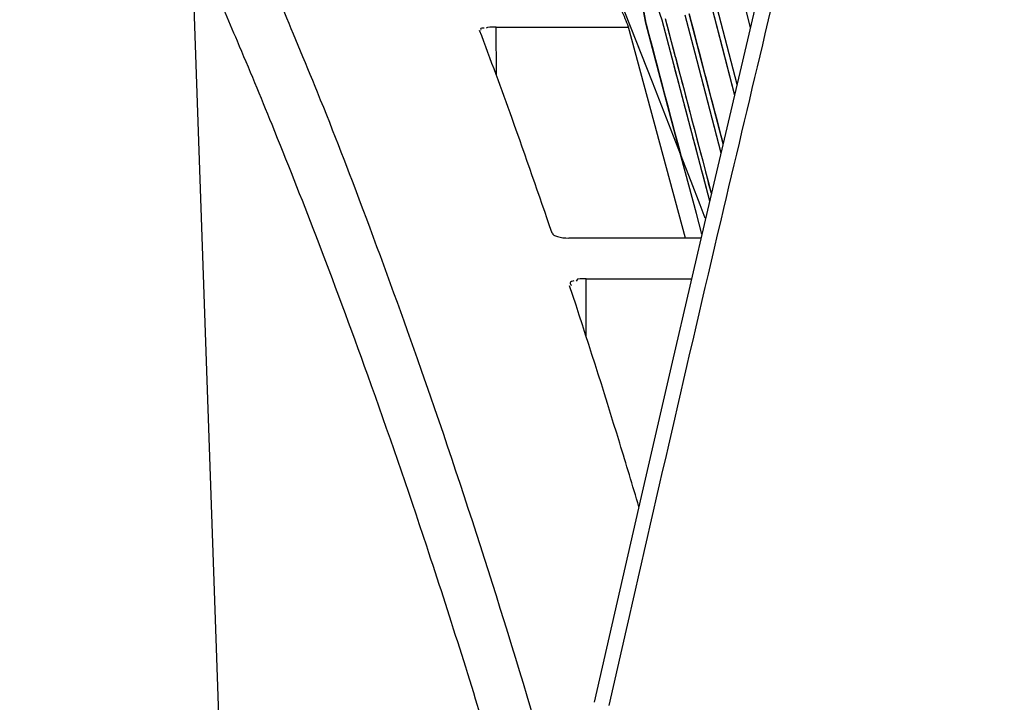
# Model space of a CAD drawing. Header units: millimetres. Extents: x 0 to 420, y 0 to 297.
# Tile 74 of 117: x 297.94 to 300.3, y 154.2 to 155.83. Entities that reach past the tile are written whole.
import ezdxf

# ---------------------------------------------------------------- set-up
doc = ezdxf.new("R2010")
doc.units = ezdxf.units.MM
doc.header["$LTSCALE"] = 23.1
doc.header["$PDMODE"] = 3
doc.header["$PDSIZE"] = 0.3125
doc.layers.get('0').update_dxf_attribs({"linetype": 'CONTINUOUS'})
doc.layers.get('Defpoints').update_dxf_attribs({"linetype": 'CONTINUOUS'})
doc.layers.add('02___PRT_ALL_AXES', color=7, linetype='CONTINUOUS')
doc.layers.add('DIM_PILOTEES', color=7, linetype='CONTINUOUS')
doc.styles.get("Standard").update_dxf_attribs({"font": 'txt', "width": 0.7})
doc.dimstyles.new('DIMSTYLE_7', dxfattribs={"dimtxt": 2.5, "dimasz": 3.5, "dimexe": 2, "dimexo": 0, "dimgap": 2.5, "dimtad": 1, "dimdsep": 46, "dimtxsty": 'Standard', "dimblk": '_FILLED', "dimblk1": '_FILLED', "dimblk2": '_FILLED', "dimcen": 0.09, "dimazin": 2, "dimtp": 0.5, "dimtm": 0.5, "dimtfac": 1, "dimtofl": 0, "dimtmove": 0, "dimatfit": 3, "dimldrblk": '_FILLED', "dimfxl": 0, "dimtolj": 1, "dimarcsym": 0})

# ---------------------------------------------------------------- blocks, each defined once
blk = doc.blocks.new('_FILLED')
at = {"color": 0, "linetype": 'ByBlock'}
blk.add_solid([(0, 0), (-1, 0.14286), (-1, -0.14286)], dxfattribs=at)
blk = doc.blocks.new('*D14')
at = {"layer": 'Defpoints', "color": 0, "linetype": 'Continuous'}
for p in [(271.7552, 241.48), (318.6655, 194.5697), (271.7552, 147.6594), (365.5757, 147.6594)]:
    blk.add_point(p, dxfattribs=at)
at = {"layer": 'DIM_PILOTEES', "color": 0, "linetype": 'Continuous', "lineweight": -2}
for p, q in [((271.7552, 147.6594), (270.341, 146.2452)), ((365.5757, 147.6594), (366.99, 146.2452))]:
    blk.add_line(p, q, dxfattribs=at)
blk.add_arc((318.6655, 194.5697), 66.3412, 318.023138, 221.976862, dxfattribs=at)
at = {"layer": 'DIM_PILOTEES', "color": 0, "linetype": 'Continuous', "lineweight": -2, "xscale": 3.5, "yscale": 3.5, "zscale": 3.5}
for p, rotation in [((271.7552, 147.6594), 313.4884311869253), ((365.5757, 147.6594), 226.5115688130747)]:
    blk.add_blockref('_FILLED', p, dxfattribs=dict(at, rotation=rotation))
at = {"layer": 'DIM_PILOTEES', "color": 0, "linetype": 'Continuous', "insert": (323.275, 266.5968), "char_height": 2.5, "width": 14.285714, "attachment_point": 2, "rotation": 356.3382, "line_spacing_factor": 0.9}
blk.add_mtext('\\A1;{\\ftxt;\\W0.0001;\\H0.0001;\\~}{\\ftxt;\\W3.1428571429;\\H2.5; }{\\ftxt;\\W0.0001;\\H0.0001;\\~}{\\ftxt;\\W0.0001;\\H0.0001;\\~}{\\ftxt;\\W0.6666666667;\\H2.5; }{\\ftxt;\\W0.0001;\\H0.0001;\\~}', dxfattribs=at)

msp = doc.modelspace()

# ---------------------------------------------------------------- linework, layer by layer
at = {"color": 7, "linetype": 'Continuous'}
for p, q in [((298.3519, 156.024), (298.5364, 150.7409)), ((299.7487, 155.8938), (299.7257, 155.7964)), ((299.4405, 155.8226), (299.4314, 155.869)), ((299.4631, 155.8758), (299.4786, 155.8306)), ((299.6349, 155.7675), (299.6113, 155.8589)), ((299.6749, 155.8724), (299.6907, 155.8111)), ((299.5338, 155.8424), (299.5576, 155.751)), ((299.5679, 155.7532), (299.5441, 155.8446)), ((299.5992, 155.8563), (299.6528, 155.6498)), ((299.5992, 155.8563), (299.6229, 155.7649)), ((299.0822, 155.6975), (299.0821, 155.813)), ((299.0821, 155.813), (299.3991, 155.813)), ((299.5351, 155.3076), (299.3991, 155.813)), ((299.4646, 155.7313), (299.4405, 155.8226)), ((299.4786, 155.8306), (299.5025, 155.7393)), ((299.5112, 155.7412), (299.4872, 155.8325)), ((299.6229, 155.7649), (299.6528, 155.6498)), ((299.6588, 155.6754), (299.6349, 155.7675)), ((299.5576, 155.751), (299.5815, 155.6597)), ((299.5576, 155.751), (299.6203, 155.5119)), ((299.6254, 155.5336), (299.5679, 155.7532)), ((299.5253, 155.5019), (299.4646, 155.7313)), ((299.5025, 155.7393), (299.5266, 155.648)), ((299.5266, 155.648), (299.5931, 155.3965)), ((299.5815, 155.6597), (299.6203, 155.5119)), ((299.5815, 155.6597), (299.6203, 155.5119)), ((299.5614, 155.3662), (299.5253, 155.5019)), ((299.5824, 155.4367), (299.5931, 155.3965)), ((299.5824, 155.4367), (299.5931, 155.3965)), ((299.5973, 155.4145), (299.5908, 155.4389)), ((299.5973, 155.4145), (299.5908, 155.4389)), ((299.5745, 155.317), (299.5614, 155.3662)), ((299.5745, 155.317), (299.5614, 155.3662)), ((299.5723, 155.3076), (299.2555, 155.3076)), ((299.2978, 155.071), (299.2975, 155.2096)), ((299.2975, 155.2096), (299.5496, 155.2096)), ((299.3932, 154.3697), (299.3514, 154.1877))]:
    msp.add_line(p, q, dxfattribs=at)
msp.add_lwpolyline([(299.7715, 156.1593), (299.684, 155.7822), (299.5879, 155.3747), (299.5033, 155.0103), (299.4295, 154.6886), (299.3656, 154.4093), (299.3165, 154.1956)], dxfattribs=at)
for centre, radius, start, end in [((329.5347, 161.7657), 30.6755, 190.90657, 191.17134), ((295.7902, 154.3565), 3.8917, 21.9792, 22.612), ((444.4803, 193.5537), 149.7614, 194.583725, 194.706682), ((444.3483, 193.9586), 149.842, 194.745177, 194.871281), ((444.4035, 193.775), 149.8011, 194.672886, 194.83737), ((286.148, 150.9353), 13.7831, 19.75578, 20.68932), ((444.4012, 193.7744), 149.7987, 194.708144, 194.827705), ((444.3903, 193.8081), 149.8055, 194.721535, 194.841245), ((284.2921, 150.2653), 15.7562, 18.7092, 19.76764), ((281.9622, 149.4813), 18.2145, 17.03232, 18.27681), ((280.7878, 149.1173), 19.444, 16.57485, 17.04406)]:
    msp.add_arc(centre, radius, start, end, dxfattribs=at)
for points, knots in [([(299.2006, 154.0598), (299.1066, 154.3819), (298.9674, 154.8197), (298.7721, 155.3542), (298.6676, 155.6264), (298.5663, 155.8665), (298.531, 155.9603), (298.4317, 156.1633), (298.4518, 156.1273)], [0, 0, 0, 0, 0.457384, 0.629914, 0.767291, 0.871342, 0.943798, 1, 1, 1, 1]), ([(299.07, 154.0803), (299.0207, 154.2439), (298.9257, 154.5449), (298.7842, 154.9558), (298.6594, 155.2922), (298.5541, 155.5582), (298.4794, 155.7387), (298.431, 155.8507), (298.4036, 155.9136), (298.3823, 155.9583), (298.3666, 155.9976), (298.3577, 156.0069), (298.353, 156.0261), (298.3521, 156.0239)], [0, 0, 0, 0, 0.247294, 0.456492, 0.628833, 0.766251, 0.87063, 0.910901, 0.94346, 0.968478, 0.986128, 0.99658, 1, 1, 1, 1]), ([(299.0531, 155.8107), (299.0501, 155.8101), (299.0417, 155.8113), (299.045, 155.8057), (299.0462, 155.8054)], [0, 0, 0, 0, 0.725888, 1, 1, 1, 1]), ([(299.0821, 155.813), (299.0752, 155.813), (299.0676, 155.8133), (299.0589, 155.8114), (299.0582, 155.8105)], [0, 0, 0, 0, 0.857231, 1, 1, 1, 1]), ([(299.7257, 155.7964), (299.6927, 155.657), (299.5791, 155.1821), (299.4701, 154.7061), (299.3932, 154.3697)], [0, 0, 0, 0, 0.293403, 1, 1, 1, 1]), ([(299.2157, 155.3193), (299.2164, 155.3174), (299.2207, 155.3138), (299.2254, 155.312), (299.2284, 155.3111)], [0, 0, 0, 0, 0.392308, 1, 1, 1, 1]), ([(299.2678, 155.2049), (299.2647, 155.2037), (299.2563, 155.2028), (299.26, 155.1954), (299.262, 155.1947)], [0, 0, 0, 0, 0.619353, 1, 1, 1, 1])]:
    msp.add_open_spline(points, degree=3, knots=knots, dxfattribs=at)
for points in [[(299.2284, 155.3111), (299.2371, 155.3085), (299.2464, 155.3076), (299.2555, 155.3076)], [(299.2975, 155.2096), (299.2893, 155.2096), (299.2754, 155.2127), (299.2734, 155.2047)]]:
    msp.add_open_spline(points, degree=3, dxfattribs=at)
at = {"layer": '02___PRT_ALL_AXES', "color": 7, "linetype": 'Continuous'}
for p, q in [((299.3656, 155.9107), (299.4552, 155.6818)), ((299.4024, 155.8168), (299.4047, 155.8109)), ((299.4047, 155.8109), (299.4552, 155.6818)), ((299.4552, 155.6818), (299.5224, 155.5094)), ((299.5224, 155.5094), (299.5481, 155.4435)), ((299.5481, 155.4435), (299.5698, 155.3876)), ((299.5698, 155.3876), (299.582, 155.3562))]:
    msp.add_line(p, q, dxfattribs=at)

# ---------------------------------------------------------------- dimensions: what is measured, and where the dimension line sits
at = {"layer": 'DIM_PILOTEES', "color": 2, "linetype": 'Continuous'}
dim = msp.add_angular_dim_3p(base=(271.7552, 241.48), center=(318.6655, 194.5697), p1=(365.5757, 147.6594), p2=(271.7552, 147.6594), text='{\\ftxt;\\W0.0001;\\H0.0001;\\~}{\\ftxt;\\W3.1428571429;\\H2.5; }{\\ftxt;\\W0.0001;\\H0.0001;\\~}{\\ftxt;\\W0.0001;\\H0.0001;\\~}{\\ftxt;\\W0.6666666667;\\H2.5; }{\\ftxt;\\W0.0001;\\H0.0001;\\~}', dimstyle='DIMSTYLE_7', dxfattribs=at)
dim.commit()
dim.dimension.update_dxf_attribs({"geometry": '*D14', "text_midpoint": (322.9024, 260.7754), "dimtype": 165})

doc.saveas('drawing.dxf')
